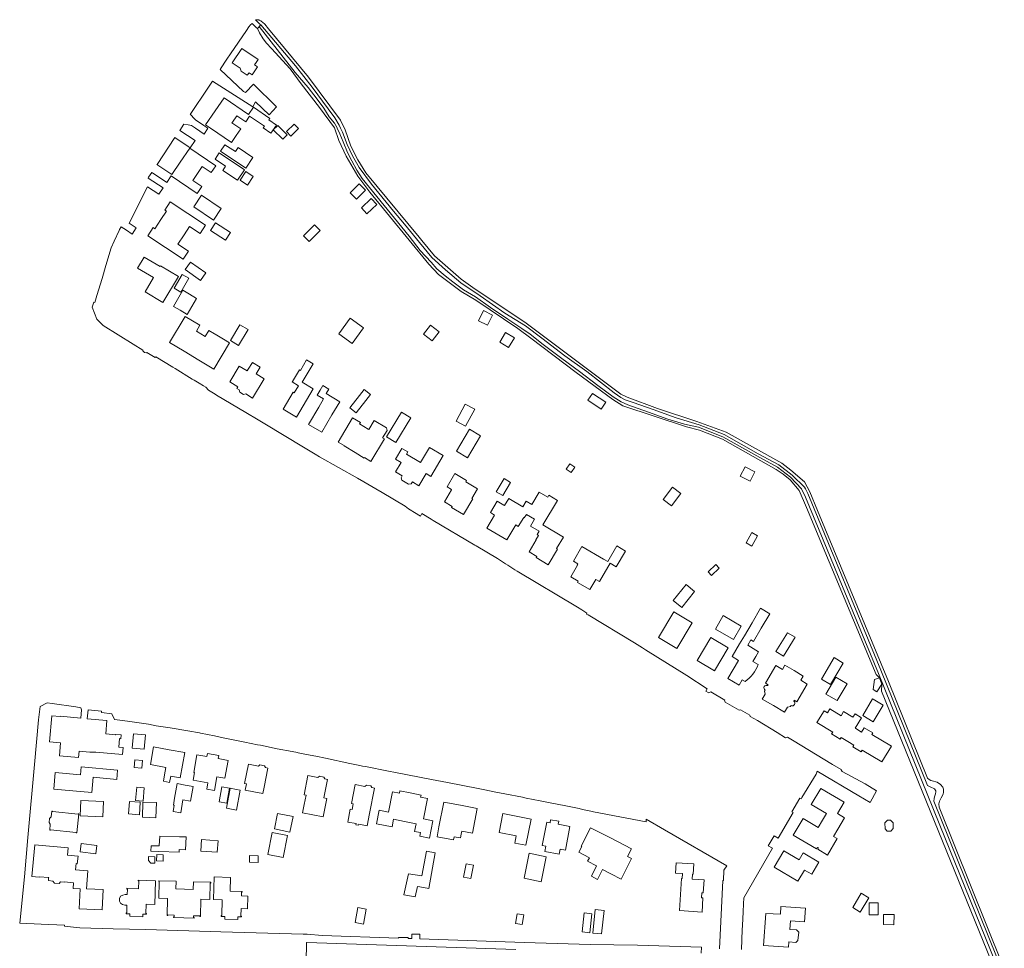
# Model space of a CAD drawing. Header units: metres. Extents: x 153919 to 160124, y 449312 to 452850.
# Tile 76 of 81: x 156121 to 156507, y 452178 to 452543. Entities that reach past the tile are written whole.
import ezdxf

# ---------------------------------------------------------------- set-up
doc = ezdxf.new("R2010")
doc.units = ezdxf.units.M
for name, color, linetype, lineweight in [('B-WE-OG-TERREIN_ERF-GV', 7, 'Continuous', 18), ('B-WE-OG-TOPOGRAFIE_WATER-GV', 130, 'Continuous', 18), ('B-WE-OG-TOPOGRAFIE_WATER_SLOOT-GV', 120, 'Continuous', 18)]:
    doc.layers.add(name, color=color, linetype=linetype, lineweight=lineweight)

msp = doc.modelspace()

# ---------------------------------------------------------------- linework, layer by layer
at = {"layer": 'B-WE-OG-TERREIN_ERF-GV', "flags": 128}
for points in [[(156502.244, 452173.16), (156459.267, 452278.986), (156459.344, 452281.726), (156457.389, 452278.739), (156455.916, 452279.6), (156456.521, 452283.524), (156458.369, 452284.186), (156457.068, 452285.523), (156429.749, 452351.049), (156426.954, 452357.822), (156423.305, 452361.897), (156420.613, 452364.222), (156417.881, 452366.016), (156396.756, 452377.925), (156387.825, 452381.473), (156382.661, 452382.786), (156357.646, 452390.975), (156353.731, 452393.422), (156339.376, 452404.147), (156321.595, 452417.605), (156316.497, 452421.317), (156299.94, 452432.491), (156294.231, 452435.876), (156285.381, 452442.523), (156281.507, 452446.601), (156258.424, 452474.945), (156253.612, 452481.144), (156249.126, 452489.055), (156246.271, 452495.213), (156244.517, 452500.148), (156238.604, 452508.06), (156231.467, 452517.399), (156227.087, 452523.255), (156219.779, 452531.22), (156217.809, 452533.332), (156216.525, 452535.016), (156215.069, 452537.386), (156214.24, 452539.089), (156213.911, 452539.41), (156213.151, 452540.151), (156212.355, 452540.926), (156212.208, 452541.069), (156211.572, 452540.585), (156210.873, 452539.742), (156209.963, 452538.322), (156203.741, 452529.215), (156202.323, 452527.031), (156199.805, 452523.264), (156199.654, 452523.033), (156208.843, 452514.366), (156209.548, 452513.955), (156212.719, 452517.297), (156221.801, 452508.357), (156218.847, 452505.292), (156213.477, 452510.295), (156212.41, 452508.377), (156196.682, 452518.484), (156195.351, 452516.473), (156195.095, 452516.111), (156187.908, 452505.311), (156188.08, 452505.184), (156188.347, 452505.012), (156189.196, 452504.103), (156189.926, 452503.32), (156193.284, 452501.043), (156194.836, 452500), (156193.307, 452497.687), (156189.964, 452500), (156188.358, 452501.111), (156187.124, 452501.31), (156185.391, 452501.547), (156183.771, 452499.124), (156183.764, 452499.114), (156189.776, 452495.122), (156187.895, 452492.311), (156187.135, 452492.822), (156181.9, 452496.312), (156174.88, 452485.763), (156174.856, 452485.726), (156174.849, 452485.716), (156180.736, 452481.761), (156183.999, 452486.617), (156187.708, 452492.136), (156197.918, 452485.276), (156196.105, 452482.578), (156192.609, 452484.927), (156190.803, 452482.24), (156188.948, 452479.48), (156192.446, 452477.13), (156190.622, 452474.415), (156180.41, 452481.276), (156178.675, 452478.689), (156173.114, 452482.425), (156172.83, 452482.616), (156172.202, 452481.662), (156171.57, 452480.711), (156171.414, 452480.435), (156177.225, 452476.531), (156175.552, 452474.04), (156171.184, 452476.974), (156163.96, 452462.672), (156166.685, 452460.842), (156165.068, 452458.435), (156162.875, 452459.908), (156160.766, 452461.325), (156160.171, 452460.186), (156159.992, 452459.823), (156157.994, 452455.607), (156156.852, 452453.074), (156154.773, 452446.073), (156153.278, 452441.039), (156151.294, 452434.355), (156150.479, 452431.612), (156150.113, 452431.751), (156149.943, 452431.27), (156149.392, 452429.715), (156151.242, 452424.976), (156152.492, 452423.656), (156153.72, 452422.53), (156165.477, 452415.159), (156169.259, 452412.868), (156169.259, 452412.776), (156169.258, 452412.646), (156169.918, 452411.944), (156170.686, 452411.772), (156170.913, 452411.876), (156174.197, 452409.946), (156174.349, 452410.189), (156181.033, 452406.154), (156181.936, 452405.608), (156188.639, 452401.531), (156189.465, 452401.05), (156191.427, 452399.874), (156193.055, 452398.893), (156194.082, 452398.275), (156195.047, 452397.169), (156197.692, 452395.553), (156198.204, 452395.241), (156209.73, 452388.332), (156214.5, 452385.473), (156227.425, 452377.727), (156229.741, 452376.339), (156236.949, 452372.001), (156238.667, 452371.02), (156253.502, 452362.572), (156256.046, 452361.121), (156260.681, 452358.367), (156263.265, 452356.987), (156272.251, 452351.655), (156273.585, 452350.517), (156276.636, 452348.702), (156277.635, 452348.108), (156278.289, 452347.719), (156278.805, 452348.698), (156282.442, 452346.527), (156283.3, 452346.015), (156299.592, 452336.303), (156300.107, 452335.996), (156308.442, 452331.028), (156311.656, 452328.995), (156312.596, 452328.401), (156315.328, 452326.673), (156316.2, 452326.122), (156339.915, 452311.899), (156341.653, 452310.856), (156343.606, 452309.584), (156343.378, 452309.185), (156344.061, 452308.971), (156362.279, 452297.935), (156365.391, 452295.996), (156366.613, 452295.235), (156382.849, 452285.119), (156390.802, 452279.844), (156390.297, 452278.989), (156391.163, 452278.49), (156391.435, 452278.333), (156392.258, 452278.742), (156392.264, 452278.745), (156397.681, 452275.503), (156397.632, 452275.422), (156397.826, 452274.667), (156403.336, 452271.54), (156403.909, 452271.717), (156407.589, 452269.53), (156407.678, 452269.076), (156410.593, 452267.422), (156418.245, 452262.723), (156421.542, 452260.698), (156422.318, 452260.884), (156424.886, 452259.333), (156436.3, 452252.438), (156439.996, 452250.219), (156443.36, 452248.184), (156443.368, 452248.064), (156443.729, 452247.514), (156452.739, 452242.612), (156457.31, 452239.891), (156454.71, 452235.258), (156450.254, 452237.9), (156434.011, 452247.586), (156433.556, 452246.355), (156427.957, 452237.23), (156427.628, 452236.664), (156427.114, 452236.968), (156423.965, 452231.637), (156424.52, 452231.309), (156418.699, 452221.284), (156417.108, 452222.223), (156414.785, 452218.333), (156416.42, 452217.357), (156405.131, 452197.912), (156405.021, 452195.449), (156404.883, 452192.358), (156404.642, 452186.964), (156404.566, 452185.266), (156404.221, 452177.542)], [(156405.383, 452300.721), (156408.412, 452305.873), (156411.737, 452311.528), (156415.342, 452309.409), (156412.021, 452303.752), (156408.93, 452298.493), (156407.921, 452299.086), (156406.684, 452296.981), (156410.97, 452294.461), (156409.929, 452292.657), (156408.726, 452290.573), (156410.789, 452289.398)], [(156405.64, 452282.78), (156404.576, 452283.493), (156403.297, 452281.332), (156398.908, 452283.91), (156403.117, 452291.087), (156400.594, 452292.567), (156403.51, 452297.535), (156405.383, 452300.721)], [(156414.515, 452281.157), (156414.712, 452281.506), (156413.695, 452282.092), (156417.779, 452289.005), (156420.344, 452287.49), (156421.332, 452289.163), (156424.913, 452287.048), (156428.504, 452284.928), (156427.516, 452283.256), (156430.081, 452281.741), (156425.997, 452274.827), (156424.994, 452275.42), (156424.793, 452275.065)], [(156423.777, 452273.361), (156423.55, 452272.97), (156422.365, 452272.68), (156421.2, 452270.724), (156416.793, 452273.318), (156412.394, 452275.908), (156413.568, 452277.869)], [(156413.568, 452277.869), (156413.266, 452279.052), (156413.499, 452279.435)], [(156395.678, 452177.827), (156396.874, 452204.662), (156397.167, 452204.651), (156397.325, 452208.656), (156398.537, 452210.387), (156374.069, 452224.57), (156366.89, 452228.731), (156366.872, 452228.51), (156366.81, 452227.755), (156346.23, 452231.633), (156345.83, 452231.722), (156341.886, 452232.595), (156340.506, 452232.901), (156336.654, 452233.666), (156335.285, 452233.938), (156328.549, 452235.276), (156325.248, 452235.932), (156319.788, 452237.016), (156318.261, 452237.319), (156311.428, 452238.677), (156307.798, 452239.398), (156303.489, 452240.254), (156300.876, 452240.769), (156288.902, 452243.127), (156282.616, 452244.352), (156268.405, 452247.101), (156265.748, 452247.614), (156256.723, 452249.36), (156255.444, 452249.607), (156253.747, 452249.971), (156250.574, 452250.652), (156240.975, 452252.712), (156237.18, 452253.449), (156233.59, 452254.146), (156230.275, 452254.789), (156229.964, 452254.849), (156227.915, 452255.247), (156221.976, 452256.4), (156215.456, 452257.73), (156214.28, 452257.97), (156209.304, 452258.985), (156201.533, 452260.57), (156198.531, 452261.182), (156197.48, 452261.396), (156191.971, 452262.52), (156191.512, 452262.578), (156186.918, 452263.468), (156180.078, 452264.561), (156174.499, 452265.374), (156171.483, 452265.979), (156163.266, 452267.227), (156158.21, 452267.869), (156157.141, 452270.05), (156153.056, 452270.556), (156153.092, 452271.079), (156147.779, 452271.709), (156147.424, 452268.189), (156155.213, 452267.494), (156154.74, 452262.196), (156158.626, 452261.848), (156158.639, 452261.997), (156160.732, 452261.809), (156160.598, 452260.308), (156160.172, 452260.346), (156159.873, 452256.99), (156161.54, 452256.841), (156161.294, 452254.085), (156150.89, 452255.014), (156148.501, 452255.06), (156144.257, 452255.439), (156144.038, 452252.991), (156136.528, 452253.661), (156136.983, 452258.751), (156132.646, 452259.138), (156133.556, 452269.337), (156136.841, 452269.044), (156136.849, 452269.133), (156144.954, 452268.41), (156145.281, 452271.624), (156144.939, 452272.385), (156142.954, 452272.791), (156133.745, 452274.122), (156131.723, 452274.414), (156129.046, 452272.99), (156128.337, 452267.685), (156126.763, 452250.26), (156124.11, 452221.564), (156122.809, 452206.131), (156120.961, 452187.974), (156129.337, 452187.545), (156138.596, 452187.145), (156138.583, 452186.734), (156143.207, 452186.237), (156143.229, 452186.235), (156144.546, 452186.093), (156157.676, 452185.722), (156170.488, 452185.37), (156199.927, 452184.572), (156232.226, 452183.652), (156233.848, 452183.537), (156239.718, 452183.122), (156269.599, 452182.059), (156269.604, 452182.323), (156273.418, 452182.246), (156273.412, 452181.923), (156274.822, 452181.873), (156274.822, 452183.645), (156278.022, 452183.645), (156278.022, 452181.759), (156318.902, 452180.304), (156344.928, 452179.582), (156363.421, 452179.301), (156388.541, 452178.505), (156388.467, 452176.15)], [(156315.75, 452177.529), (156233.626, 452180.362), (156233.567, 452180.364), (156233.53, 452178.978), (156233.123, 452163.84)]]:
    msp.add_lwpolyline(points, dxfattribs=at)
for points in [[(156207.497, 452523.545), (156204.326, 452525.673), (156208.092, 452531.286), (156214.544, 452526.956), (156213.785, 452525.826), (156213.139, 452524.862), (156214.24, 452524.123), (156212.14, 452520.993), (156210.981, 452521.771), (156210.304, 452520.763), (156207.951, 452522.342)], [(156207.734, 452499.704), (156205.925, 452497.072), (156204.078, 452494.385), (156195.908, 452500), (156193.948, 452501.347), (156197.662, 452506.751), (156201.218, 452511.924), (156210.733, 452505.383), (156212.705, 452508.252), (156219.119, 452503.844), (156218.74, 452503.292), (156221.719, 452501.244), (156219.556, 452498.099), (156216.577, 452500.147), (156216.987, 452500.743), (156211.218, 452504.708), (156209.707, 452502.51), (156206.223, 452504.905), (156204.439, 452502.309), (156204.28, 452502.078)], [(156220.504, 452499.374), (156222.25, 452501.096), (156225.958, 452497.349), (156224.211, 452495.627)], [(156227.408, 452496.875), (156225.675, 452498.632), (156228.713, 452501.629), (156230.445, 452499.873)], [(156201.492, 452493.513), (156205.627, 452490.867), (156206.722, 452492.374), (156212.46, 452488.508), (156209.708, 452484.256), (156199.768, 452490.956)], [(156206.467, 452479.532), (156200.657, 452483.436), (156201.772, 452485.095), (156197.623, 452487.883), (156199.296, 452490.373), (156209.255, 452483.681)], [(156207.455, 452479.617), (156209.686, 452482.937), (156212.591, 452480.985), (156210.36, 452477.665)], [(156254.183, 452478.161), (156256.719, 452475.616), (156253.21, 452472.118), (156250.673, 452474.664)], [(156185.1, 452448.566), (156171.242, 452457.689), (156173.385, 452460.945), (156173.994, 452460.544), (156176.402, 452464.202), (156178.555, 452467.473), (156177.957, 452467.867), (156180.049, 452471.044), (156193.918, 452461.914), (156191.805, 452458.703), (156187.667, 452461.427), (156185.487, 452458.116), (156183.078, 452454.456), (156187.194, 452451.747)], [(156192.338, 452473.767), (156200.098, 452468.499), (156197.035, 452463.937), (156189.343, 452469.089)], [(156258.934, 452472.402), (156261.149, 452470.087), (156257.272, 452466.377), (156255.056, 452468.692)], [(156201.752, 452455.987), (156195.826, 452459.832), (156197.77, 452462.829), (156203.697, 452458.985)], [(156234.567, 452455.505), (156232.319, 452457.725), (156236.616, 452462.076), (156238.863, 452459.857)], [(156176.064, 452445.644), (156176.213, 452445.896), (156183.243, 452441.726), (156177.204, 452431.545), (156170.171, 452435.717), (156173.495, 452441.319), (156167.261, 452445.017), (156169.828, 452449.344)], [(156194.045, 452443.148), (156191.963, 452440.185), (156185.871, 452444.467), (156187.954, 452447.43)], [(156184.779, 452442.597), (156187.335, 452441.09), (156184.15, 452435.686), (156181.594, 452437.193)], [(156187.659, 452434.831), (156190.415, 452433.202), (156186.671, 452426.871), (156183.89, 452428.515), (156181.308, 452430.042), (156185.052, 452436.373)], [(156306.518, 452426.616), (156304.57, 452422.649), (156301.013, 452424.396), (156302.962, 452428.363)], [(156197.151, 452405.433), (156191.249, 452408.986), (156185.544, 452412.42), (156179.799, 452415.879), (156185.958, 452426.111), (156191.71, 452422.648), (156190.294, 452420.296), (156190.303, 452420.291), (156193.741, 452418.22), (156195.17, 452420.594), (156197.374, 452419.268), (156197.641, 452419.107), (156200.888, 452417.151), (156203.323, 452415.685)], [(156255.927, 452421.564), (156251.468, 452415.451), (156246.191, 452419.299), (156250.65, 452425.412)], [(156210.584, 452420.965), (156206.85, 452414.733), (156203.682, 452416.631), (156207.415, 452422.863)], [(156285.534, 452420.029), (156282.849, 452416.543), (156279.489, 452419.13), (156282.174, 452422.616)], [(156309.35, 452415.968), (156311.681, 452419.815), (156315.199, 452417.684), (156312.869, 452413.837)], [(156229.595, 452386.587), (156224.389, 452389.688), (156228.347, 452396.332), (156228.734, 452396.102), (156230.392, 452398.885), (156227.857, 452400.395), (156227.97, 452400.584), (156228.065, 452400.528), (156230.787, 452405.098), (156231.131, 452404.893), (156233.577, 452409), (156236.163, 452407.459), (156231.864, 452400.243), (156236.194, 452397.664)], [(156208.868, 452395.495), (156207.382, 452396.397), (156207.165, 452397.236), (156206.157, 452397.859), (156206.546, 452398.497), (156203.407, 452400.445), (156207.148, 452406.612), (156210.254, 452404.713), (156210.684, 452405.417), (156212.283, 452408.033), (156215.408, 452406.123), (156213.809, 452403.507), (156216.933, 452401.597), (156212.33, 452394.062), (156209.69, 452395.693)], [(156238.308, 452390.484), (156240.222, 452393.713), (156237.684, 452395.217), (156238.86, 452397.201), (156239.885, 452398.93), (156242.26, 452397.522), (156241.234, 452395.793), (156246.593, 452392.613), (156243.512, 452387.415), (156239.505, 452380.654), (156234.308, 452383.734)], [(156258.649, 452395.481), (156256.808, 452393.112), (156253.051, 452388.276), (156250.559, 452390.212), (156254.316, 452395.048), (156256.157, 452397.417)], [(156350.966, 452392.378), (156349.22, 452389.725), (156343.973, 452393.177), (156345.719, 452395.831)], [(156292.243, 452384.996), (156295.813, 452391.694), (156299.548, 452389.704), (156295.979, 452383.005)], [(156252.603, 452372.645), (156248.26, 452375.251), (156248.329, 452375.367), (156245.971, 452376.782), (156251.647, 452386.242), (156254.67, 452384.428), (156254.34, 452383.879), (156257.683, 452381.873), (156257.94, 452381.719), (156260.029, 452385.262), (156264.922, 452382.377), (156265.126, 452381.358), (156263.406, 452378.44), (156264.126, 452378.008), (156258.813, 452369.153), (156256.257, 452370.686), (156256.154, 452370.514)], [(156274.482, 452386.326), (156268.639, 452376.603), (156264.975, 452378.804), (156270.819, 452388.528)], [(156292.399, 452373.197), (156297.534, 452381.778), (156301.82, 452379.213), (156296.685, 452370.632)], [(156272.778, 452371.969), (156278.293, 452368.697), (156281.814, 452374.631), (156287.137, 452371.472), (156282.294, 452363.311), (156280.488, 452364.382), (156277.676, 452359.644), (156275.076, 452361.186), (156274.621, 452360.426), (156273.619, 452360.211), (156270.919, 452361.828), (156270.626, 452362.796), (156271.081, 452363.556), (156268.504, 452365.086), (156270.664, 452368.727), (156268.484, 452370.02), (156271.004, 452374.266), (156273.324, 452372.889)], [(156338.881, 452366.915), (156337.399, 452364.781), (156335.445, 452366.138), (156336.928, 452368.272)], [(156407.635, 452361.392), (156403.803, 452363.37), (156405.708, 452367.061), (156409.54, 452365.083)], [(156298.425, 452354.682), (156298.82, 452354.445), (156295.169, 452348.299), (156290.476, 452351.087), (156290.728, 452351.511), (156287.651, 452353.338), (156290.433, 452358.02), (156290.317, 452358.089), (156290.389, 452358.209), (156288.68, 452359.235), (156291.774, 452364.388), (156296.308, 452361.666), (156296.004, 452361.159), (156300.642, 452358.375)], [(156313.64, 452360.942), (156310.543, 452355.744), (156307.966, 452357.279), (156311.062, 452362.477)], [(156373.565, 452354.212), (156377.24, 452359.007), (156380.405, 452356.581), (156376.729, 452351.786)], [(156323.691, 452338.345), (156323.549, 452338.43), (156324.557, 452340.123), (156324.015, 452340.445), (156324.804, 452341.769), (156321.434, 452343.777), (156323.048, 452346.482), (156319.827, 452348.401), (156319.008, 452347.026), (156318.768, 452347.169), (156316.67, 452343.647), (156315.683, 452344.234), (156312.177, 452338.348), (156304.332, 452343.022), (156307.359, 452348.103), (156305.74, 452349.068), (156308.398, 452353.53), (156311.039, 452351.957), (156311.259, 452351.826), (156312.937, 452354.644), (156318.436, 452351.369), (156319.741, 452353.56), (156321.983, 452352.224), (156324.895, 452357.113), (156328.211, 452355.138), (156328.66, 452355.891), (156332.024, 452353.887), (156326.294, 452344.27), (156334.374, 452339.456), (156331.683, 452334.939), (156331.982, 452334.761), (156328.345, 452328.647), (156323.694, 452331.414), (156323.964, 452331.867), (156320.916, 452333.681)], [(156410.541, 452340.006), (156408.254, 452335.974), (156406.08, 452337.207), (156408.366, 452341.239)], [(156339.898, 452328.487), (156339.76, 452328.567), (156340.031, 452329.03), (156338.287, 452330.052), (156341.622, 452335.743), (156350.042, 452330.809), (156351.751, 452329.828), (156355.303, 452336.013), (156358.769, 452333.989), (156355.127, 452327.752), (156352.679, 452329.181), (156348.502, 452321.98), (156347.05, 452322.822), (156344.737, 452318.876), (156339.943, 452321.685), (156340.213, 452322.147), (156337.213, 452323.905)], [(156392.517, 452324.435), (156391.164, 452325.884), (156394.165, 452328.684), (156395.518, 452327.235)], [(156380.78, 452311.876), (156377.486, 452314.554), (156382.582, 452320.822), (156385.876, 452318.145)], [(156371.729, 452300.018), (156377.717, 452310.092), (156384.886, 452305.831), (156378.899, 452295.757)], [(156394.032, 452303.38), (156397.117, 452308.631), (156404.16, 452304.493), (156401.076, 452299.242)], [(156386.836, 452291.022), (156392.197, 452300.098), (156399.085, 452296.029), (156393.724, 452286.953)], [(156422.346, 452301.949), (156425.268, 452300.155), (156420.706, 452292.727), (156417.784, 452294.522)], [(156435.623, 452283.74), (156440.587, 452292.149), (156444.189, 452290.023), (156439.225, 452281.614)], [(156445.729, 452281.908), (156441.817, 452275.26), (156437.406, 452277.856), (156441.318, 452284.503)], [(156455.991, 452266.932), (156451.818, 452269.402), (156455.704, 452275.965), (156455.937, 452275.827), (156457.276, 452275.034), (156459.876, 452273.494)], [(156448.932, 452264.42), (156449.134, 452264.298), (156451.418, 452262.916), (156452.44, 452264.607), (156455.752, 452262.604), (156455.405, 452262.03), (156463.076, 452257.39), (156459.322, 452251.183), (156451.634, 452255.834), (156451.219, 452255.147), (156447.932, 452257.136), (156448.341, 452257.812), (156446.006, 452259.224), (156443.363, 452260.823), (156442.964, 452260.163), (156439.641, 452262.173), (156440.065, 452262.873), (156433.866, 452266.623), (156436.681, 452271.276), (156437.957, 452270.504), (156438.878, 452272.027), (156443.33, 452269.335), (156444.311, 452270.956), (156448.008, 452268.72), (156448.819, 452270.06), (156451.4, 452268.498)], [(156170.304, 452261.834), (156169.816, 452256.246), (156165.092, 452256.658), (156165.58, 452262.246)], [(156183.935, 452244.995), (156180.244, 452245.659), (156179.8, 452243.188), (156177.379, 452243.624), (156177.823, 452246.094), (156178.357, 452249.079), (156172.247, 452250.178), (156173.491, 452257.097), (156179.595, 452256), (156185.715, 452254.9)], [(156196.841, 452254.117), (156199.109, 452253.704), (156198.895, 452252.532), (156202.78, 452251.824), (156201.502, 452244.811), (156198.354, 452245.384), (156197.368, 452239.973), (156194.363, 452240.521), (156194.819, 452243.022), (156189.059, 452244.072), (156189.597, 452247.023), (156189.269, 452247.083), (156190.54, 452254.055), (156194.413, 452253.349), (156194.627, 452254.521)], [(156165.874, 452248.991), (156166.129, 452251.98), (156169.118, 452251.725), (156168.863, 452248.736)], [(156216.378, 452238.765), (156212.806, 452239.493), (156209.472, 452240.172), (156209.967, 452242.606), (156209.246, 452242.753), (156210.781, 452250.298), (156214.652, 452249.51), (156215.239, 452250.024), (156217.032, 452249.659), (156217.372, 452248.957), (156218.409, 452248.746), (156216.886, 452241.26)], [(156144.85, 452246.131), (156145.121, 452249.236), (156159.37, 452247.996), (156159.054, 452244.37), (156149.738, 452245.182), (156149.222, 452239.253), (156134.324, 452240.55), (156134.886, 452246.998)], [(156240.11, 452229.676), (156231.994, 452231.265), (156232.62, 452234.46), (156233.354, 452238.206), (156232.646, 452238.345), (156234.113, 452245.84), (156237.997, 452245.08), (156238.599, 452245.629), (156240.392, 452245.278), (156240.742, 452244.542), (156241.78, 452244.339), (156240.356, 452237.063), (156241.512, 452236.836)], [(156181.648, 452234.217), (156181.27, 452234.284), (156181.751, 452236.956), (156182.784, 452242.698), (156185.931, 452242.132), (156188.987, 452241.582), (156187.954, 452235.84), (156184.964, 452236.378), (156184.187, 452231.218), (156181.205, 452231.755)], [(156253.917, 452226.326), (156252.946, 452226.514), (156253.035, 452226.976), (156249.708, 452227.622), (156250.69, 452232.678), (156251.421, 452232.536), (156251.846, 452234.722), (156251.151, 452234.857), (156252.612, 452242.374), (156256.456, 452241.627), (156257.028, 452242.13), (156258.811, 452241.769), (156259.135, 452241.107), (156260.203, 452240.899), (156258.262, 452230.911), (156257.335, 452226.14), (156254.007, 452226.787)], [(156166.413, 452236.113), (156166.883, 452241.301), (156169.858, 452241.031), (156169.388, 452235.844)], [(156200.357, 452241.459), (156203.332, 452240.926), (156202.274, 452235.02), (156199.299, 452235.553)], [(156207.524, 452240.16), (156206.107, 452232.286), (156202.171, 452232.994), (156203.587, 452240.868), (156206.109, 452240.414)], [(156267.301, 452239.501), (156269.99, 452238.97), (156270.166, 452239.863), (156274.212, 452239.066), (156278.508, 452238.219), (156278.332, 452237.326), (156281.031, 452236.794), (156279.462, 452228.835), (156283.142, 452228.109), (156281.805, 452221.328), (156278.007, 452222.076), (156278.278, 452223.45), (156275.922, 452223.915), (156276.522, 452226.957), (156272.029, 452227.843), (156267.719, 452228.693), (156267.123, 452225.67), (156260.98, 452226.881), (156262.044, 452232.279), (156265.734, 452231.551)], [(156431.621, 452234.498), (156435.393, 452240.836), (156444.55, 452235.385), (156441.914, 452230.957), (156444.746, 452229.271), (156442.075, 452224.784), (156440.375, 452221.928), (156441.783, 452221.09), (156437.963, 452214.671), (156434.159, 452216.935), (156434.464, 452217.446), (156434.108, 452217.658), (156433.748, 452217.052), (156424.567, 452222.517), (156428.444, 452229.03), (156434.356, 452225.51), (156436.051, 452228.358), (156437.591, 452230.944)], [(156153.553, 452229.637), (156144.72, 452230.056), (156145.004, 452236.047), (156153.837, 452235.628)], [(156167.925, 452230.495), (156163.681, 452230.772), (156164.002, 452235.689), (156168.246, 452235.411)], [(156169.341, 452235.446), (156174.61, 452235.236), (156174.372, 452229.261), (156169.103, 452229.471)], [(156294.267, 452222.88), (156294.007, 452221.396), (156291.456, 452221.867), (156291.21, 452220.593), (156284.772, 452221.836), (156285.529, 452225.756), (156287.399, 452235.435), (156293.917, 452234.176), (156300.482, 452232.908), (156298.621, 452223.273), (156294.497, 452224.07)], [(156133.075, 452224.544), (156133.06, 452224.394), (156132.742, 452224.427), (156132.987, 452226.773), (156132.467, 452227.424), (156132.638, 452229.062), (156133.28, 452229.592), (156133.525, 452231.938), (156133.843, 452231.905), (156133.827, 452231.755), (156143.916, 452230.703), (156143.931, 452230.853), (156144.219, 452230.823), (156143.436, 452223.312), (156143.148, 452223.342), (156143.164, 452223.492)], [(156222.181, 452230.969), (156228.258, 452229.725), (156227.015, 452223.653), (156220.938, 452224.897)], [(156319.65, 452218.505), (156315.315, 452219.361), (156315.873, 452222.187), (156309.143, 452223.515), (156310.61, 452230.944), (156321.675, 452228.76)], [(156332.332, 452226.716), (156336.94, 452225.823), (156335.153, 452216.601), (156333.073, 452217.009), (156332.648, 452214.944), (156327.022, 452216.102), (156327.437, 452218.115), (156325.995, 452218.398), (156327.799, 452227.594), (156329.107, 452227.341), (156329.338, 452228.533), (156332.563, 452227.908)], [(156461.427, 452224.04), (156460.586, 452224.986), (156460.58, 452227.296), (156461.515, 452228.301), (156462.779, 452228.283), (156463.785, 452227.308), (156463.743, 452225.051), (156462.82, 452224.034)], [(156224.373, 452213.725), (156218.395, 452214.882), (156220.055, 452223.458), (156226.033, 452222.301)], [(156349.73, 452208.949), (156347.76, 452205.089), (156345.335, 452206.327), (156347.411, 452210.393), (156343.868, 452212.201), (156344.591, 452213.618), (156340.384, 452215.766), (156341.531, 452218.013), (156341.288, 452218.137), (156344.982, 452225.373), (156352.803, 452221.38), (156361.113, 452217.137), (156359.545, 452214.066), (156361.15, 452213.247), (156357.048, 452205.213), (156353.039, 452207.26)], [(156151.294, 452218.356), (156150.86, 452215.126), (156144.651, 452215.96), (156145.085, 452219.189)], [(156183.744, 452221.827), (156186.243, 452221.753), (156186.096, 452216.756), (156183.597, 452216.829), (156183.565, 452215.769), (156175.624, 452216.047), (156172.462, 452216.158), (156172.538, 452218.329), (156175.736, 452218.217), (156175.933, 452222.058)], [(156192.025, 452216.21), (156192.334, 452220.699), (156198.818, 452220.254), (156198.51, 452215.764)], [(156144.651, 452201.335), (156141.891, 452201.565), (156142.075, 452203.771), (156138.575, 452204.093), (156138.569, 452204.037), (156136.977, 452204.183), (156136.427, 452203.468), (156134.581, 452203.602), (156133.991, 452204.457), (156132.228, 452204.619), (156132.332, 452205.75), (156132.336, 452205.794), (156128.602, 452206.137), (156128.583, 452205.938), (156125.755, 452206.198), (156126.906, 452218.711), (156129.779, 452218.455), (156140.018, 452217.542), (156139.742, 452214.598), (156143.858, 452214.211), (156143.584, 452211.225), (156143.084, 452211.271), (156142.856, 452208.795), (156147.701, 452208.429), (156147.17, 452201.386), (156153.769, 452201.095), (156153.297, 452193.088), (156144.29, 452193.508)], [(156281.497, 452201.505), (156278.055, 452202.135), (156277.086, 452202.339), (156276.222, 452198.238), (156271.768, 452199.013), (156273.516, 452207.247), (156278.844, 452206.45), (156280.62, 452216.163), (156284.063, 452215.534)], [(156325.634, 452204.197), (156318.968, 452205.542), (156320.946, 452215.344), (156327.612, 452213.999)], [(156417.125, 452209.859), (156420.909, 452216.298), (156426.833, 452212.817), (156428.436, 452215.545), (156434.65, 452211.893), (156431.829, 452207.093), (156428.968, 452208.774), (156426.402, 452204.407)], [(156171.475, 452212.547), (156171.518, 452214.046), (156174.017, 452213.973), (156173.945, 452211.475), (156172.445, 452211.518)], [(156177.217, 452212.258), (156174.718, 452212.331), (156174.791, 452214.829), (156177.29, 452214.757)], [(156211.183, 452214.439), (156214.609, 452214.336), (156214.531, 452211.741), (156211.105, 452211.843)], [(156295.145, 452205.992), (156296.191, 452211.246), (156299.073, 452210.673), (156298.028, 452205.418)], [(156378.619, 452211.593), (156385.596, 452211.171), (156385.354, 452207.178), (156385.085, 452207.195), (156384.964, 452205.198), (156389.546, 452204.922), (156389.235, 452199.771), (156388.646, 452199.807), (156388.527, 452197.831), (156389.116, 452197.795), (156388.783, 452192.29), (156379.98, 452192.822), (156380.743, 452205.453), (156380.963, 452205.44), (156381.102, 452207.435), (156378.377, 452207.6)], [(156162.295, 452199.147), (156163.165, 452199.123), (156163.225, 452201.273), (156162.975, 452201.28), (156162.984, 452201.59), (156167.654, 452201.452), (156167.743, 452204.472), (156167.493, 452204.479), (156167.502, 452204.789), (156174.303, 452204.592), (156174.033, 452195.3), (156170.608, 452195.388), (156170.502, 452191.705), (156170.754, 452191.7), (156170.748, 452191.383), (156169.269, 452191.421), (156169.243, 452190.458), (156164.161, 452190.6), (156164.187, 452191.56), (156162.707, 452191.599), (156162.715, 452191.919), (156162.965, 452191.913), (156163.05, 452194.953), (156162.189, 452194.977), (156161.307, 452195.271), (156160.47, 452195.775), (156160.113, 452196.596), (156160.142, 452197.636), (156160.544, 452198.445), (156161.408, 452198.902)], [(156175.518, 452204.571), (156182.318, 452204.376), (156182.231, 452201.356), (156185.66, 452201.257), (156189.101, 452201.158), (156189.188, 452204.179), (156195.988, 452203.983), (156195.98, 452203.673), (156195.73, 452203.68), (156195.547, 452197.18), (156192.11, 452197.277), (156191.924, 452190.531), (156191.608, 452190.535), (156191.612, 452190.787), (156189.199, 452190.798), (156189.195, 452190.197), (156189.443, 452190.194), (156189.436, 452189.883), (156185.36, 452189.999), (156181.292, 452190.115), (156181.291, 452190.432), (156181.545, 452190.438), (156181.554, 452191.06), (156179.151, 452191.133), (156179.144, 452190.885), (156178.827, 452190.894), (156179.006, 452197.636), (156175.57, 452197.744), (156175.758, 452204.244), (156175.508, 452204.251)], [(156200.251, 452190.877), (156200.407, 452197.057), (156197.074, 452197.142), (156197.318, 452206.074), (156203.704, 452205.899), (156203.555, 452200.451), (156203.622, 452200.449), (156208.293, 452200.328), (156208.285, 452200.018), (156208.035, 452200.025), (156207.995, 452198.602), (156210.453, 452198.535), (156210.316, 452193.536), (156207.857, 452193.604), (156207.776, 452190.664), (156208.026, 452190.658), (156208.019, 452190.338), (156206.541, 452190.367), (156206.519, 452189.404), (156201.443, 452189.543), (156201.461, 452190.515), (156199.993, 452190.567), (156200.001, 452190.883)], [(156450.854, 452192.293), (156447.903, 452194.046), (156451.224, 452199.634), (156454.174, 452197.881)], [(156454.395, 452195.877), (156457.913, 452195.898), (156457.94, 452191.239), (156454.422, 452191.219)], [(156253.649, 452194.043), (156256.913, 452193.45), (156255.842, 452187.549), (156252.577, 452188.141)], [(156341.697, 452184.459), (156342.499, 452191.916), (156345.482, 452191.595), (156344.68, 452184.138)], [(156345.904, 452184.03), (156346.863, 452193.246), (156350.323, 452192.886), (156349.364, 452183.67)], [(156425.888, 452185.248), (156426.711, 452184.399), (156426.428, 452181.085), (156425.622, 452180.37), (156422.892, 452180.552), (156422.751, 452178.44), (156412.911, 452179.096), (156413.755, 452191.768), (156419.55, 452191.382), (156419.756, 452194.469), (156429.32, 452193.832), (156428.959, 452188.406), (156423.439, 452188.774), (156423.216, 452185.426)], [(156318.876, 452191.142), (156318.21, 452187.327), (156315.536, 452187.794), (156316.202, 452191.609)], [(156459.998, 452187.348), (156460.031, 452191.345), (156464.127, 452191.311), (156464.094, 452187.314)]]:
    msp.add_lwpolyline(points, close=True, dxfattribs=at)
at = {"layer": 'B-WE-OG-TERREIN_ERF-GV'}
for points in [[(156410.789, 452289.398, -0.1430364), (156405.64, 452282.78)], [(156413.499, 452279.435, -0.9269161), (156414.515, 452281.157)], [(156424.793, 452275.065, -0.9317092), (156423.777, 452273.361)]]:
    msp.add_lwpolyline(points, format="xyb", dxfattribs=at)
at = {"layer": 'B-WE-OG-TOPOGRAFIE_WATER-GV', "flags": 128}
msp.add_lwpolyline([(156507.41, 452167.378), (156479.737, 452235.772), (156479.841, 452236.887), (156479.947, 452237.463), (156480.349, 452238.734), (156480.491, 452239.454), (156480.488, 452239.906), (156480.309, 452240.315), (156480.041, 452240.616), (156479.733, 452240.779), (156478.616, 452241.242), (156477.785, 452241.637), (156477.228, 452241.974), (156458.919, 452287.225), (156430.293, 452356.615), (156429.391, 452358.373), (156428.979, 452359.077), (156424.127, 452363.793), (156418.905, 452367.783), (156410.762, 452372.219), (156397.422, 452379.741), (156387.681, 452383.515), (156378.682, 452386.333), (156369.561, 452389.522), (156361.736, 452392.336), (156358.656, 452393.368), (156356.87, 452394.278), (156354.324, 452396.152), (156343.523, 452404.463), (156334.895, 452410.651), (156325.888, 452417.607), (156319.467, 452422.402), (156311.429, 452427.405), (156301.656, 452434.139), (156294.157, 452439.327), (156288.045, 452444.369), (156282.69, 452449.276), (156277.863, 452455.181), (156272.026, 452462.279), (156267.728, 452467.4), (156258.983, 452478.034), (156254.235, 452484.501), (156251.597, 452489.134), (156249.492, 452493.533), (156247.719, 452498.378), (156246.911, 452500), (156246.298, 452501.232), (156244.714, 452504.05), (156242.006, 452507.63), (156235.743, 452516.095), (156229.265, 452524.468), (156215.6, 452540.534), (156214.958, 452539.852), (156229.106, 452521.831), (156234.224, 452515.99), (156237.69, 452511.402), (156240.348, 452507.808), (156242.465, 452504.455), (156244.46, 452501.992), (156245.545, 452500.155), (156245.616, 452500), (156246.628, 452497.782), (156247.895, 452494.605), (156249.642, 452490.472), (156251.386, 452487.136), (156253.245, 452483.492), (156255.341, 452480.246), (156273.81, 452457.666), (156278.203, 452452.018), (156282.45, 452447.342), (156284.687, 452444.779), (156288.009, 452441.981), (156290.9, 452439.683), (156295.171, 452436.487), (156299.907, 452433.777), (156305.736, 452429.61), (156312.5, 452424.987), (156317.993, 452421.413), (156321.255, 452419.113), (156326.455, 452415.083), (156333.792, 452409.577), (156340.73, 452404.481), (156347.846, 452399.031), (156353.923, 452394.531), (156357.053, 452392.538), (156359.65, 452391.389), (156367.815, 452388.472), (156375.376, 452385.827), (156381.886, 452383.772), (156387.32, 452382.583), (156396.991, 452378.836), (156410.271, 452371.348), (156418.361, 452366.941), (156423.474, 452363.034), (156427.816, 452358.375), (156429.38, 452355.154), (156458.004, 452285.931), (156482.123, 452226.364), (156505.873, 452167.597)], dxfattribs=at)
at = {"layer": 'B-WE-OG-TOPOGRAFIE_WATER_SLOOT-GV'}
for points in [[(156214.002, 452542.583, 0.0107476), (156213.542, 452542.534)], [(156214.319, 452542.585, 0.0378339), (156214.002, 452542.583)], [(156214.767, 452542.505, 0.055041), (156214.319, 452542.585)], [(156215.014, 452542.416, 0.028957), (156214.767, 452542.505)]]:
    msp.add_lwpolyline(points, format="xyb", dxfattribs=at)
at = {"layer": 'B-WE-OG-TOPOGRAFIE_WATER_SLOOT-GV', "flags": 128}
for points in [[(156213.542, 452542.534), (156215.248, 452540.876), (156215.6, 452540.534), (156229.265, 452524.468), (156235.743, 452516.095), (156242.006, 452507.63), (156244.714, 452504.05), (156246.298, 452501.232), (156246.911, 452500), (156247.719, 452498.378), (156249.492, 452493.533), (156251.597, 452489.134), (156254.235, 452484.501), (156258.983, 452478.034), (156267.728, 452467.4), (156272.026, 452462.279), (156277.863, 452455.181), (156282.69, 452449.276), (156288.045, 452444.369), (156294.157, 452439.327), (156301.656, 452434.139), (156311.429, 452427.405), (156319.467, 452422.402), (156325.888, 452417.607), (156334.895, 452410.651), (156343.523, 452404.463), (156354.324, 452396.152), (156356.87, 452394.278), (156358.656, 452393.368), (156361.736, 452392.336), (156369.561, 452389.522), (156378.682, 452386.333), (156387.681, 452383.515), (156397.422, 452379.741), (156410.762, 452372.219), (156418.905, 452367.783), (156424.127, 452363.793), (156428.979, 452359.077), (156429.391, 452358.373), (156430.293, 452356.615), (156458.919, 452287.225), (156477.228, 452241.974), (156477.785, 452241.637), (156478.616, 452241.242), (156479.733, 452240.779), (156480.041, 452240.616), (156480.309, 452240.315), (156480.488, 452239.906), (156480.491, 452239.454), (156480.349, 452238.734), (156479.947, 452237.463), (156479.841, 452236.887), (156479.737, 452235.772), (156507.41, 452167.378)], [(156505.873, 452167.597), (156482.123, 452226.364), (156458.004, 452285.931), (156429.38, 452355.154), (156427.816, 452358.375), (156423.474, 452363.034), (156418.361, 452366.941), (156410.271, 452371.348), (156396.991, 452378.836), (156387.32, 452382.583), (156381.886, 452383.772), (156375.376, 452385.827), (156367.815, 452388.472), (156359.65, 452391.389), (156357.053, 452392.538), (156353.923, 452394.531), (156347.846, 452399.031), (156340.73, 452404.481), (156333.792, 452409.577), (156326.455, 452415.083), (156321.255, 452419.113), (156317.993, 452421.413), (156312.5, 452424.987), (156305.736, 452429.61), (156299.907, 452433.777), (156295.171, 452436.487), (156290.9, 452439.683), (156288.009, 452441.981), (156284.687, 452444.779), (156282.45, 452447.342), (156278.203, 452452.018), (156273.81, 452457.666), (156255.341, 452480.246), (156253.245, 452483.492), (156251.386, 452487.136), (156249.642, 452490.472), (156247.895, 452494.605), (156246.628, 452497.782), (156245.616, 452500), (156245.545, 452500.155), (156244.46, 452501.992), (156242.465, 452504.455), (156240.348, 452507.808), (156237.69, 452511.402), (156234.224, 452515.99), (156229.106, 452521.831), (156214.958, 452539.852), (156214.92, 452539.811), (156214.24, 452539.089), (156215.069, 452537.386), (156216.525, 452535.016), (156217.809, 452533.332), (156219.779, 452531.22), (156227.087, 452523.255), (156231.467, 452517.399), (156238.604, 452508.06), (156244.517, 452500.148), (156246.271, 452495.213), (156249.126, 452489.055), (156253.612, 452481.144), (156258.424, 452474.945), (156281.507, 452446.601), (156285.381, 452442.523), (156294.231, 452435.876), (156299.94, 452432.491), (156316.497, 452421.317), (156321.595, 452417.605), (156339.376, 452404.147), (156353.731, 452393.422), (156357.646, 452390.975), (156382.661, 452382.786), (156387.825, 452381.473), (156396.756, 452377.925), (156417.881, 452366.016), (156420.613, 452364.222), (156423.305, 452361.897), (156426.954, 452357.822), (156429.749, 452351.049), (156457.068, 452285.523), (156458.369, 452284.186), (156459.344, 452281.726), (156459.267, 452278.986), (156502.244, 452173.16)], [(156506.757, 452171.58), (156481.838, 452233.484), (156481.761, 452234.707), (156481.937, 452235.823), (156482.638, 452237.056), (156483.388, 452238.57), (156483.529, 452239.36), (156483.488, 452240.546), (156483.235, 452241.298), (156482.333, 452242.373), (156481.061, 452243.209), (156479.153, 452243.777), (156478.511, 452243.954), (156477.937, 452244.311), (156477.276, 452244.816), (156461.985, 452282.802), (156434.076, 452349.893), (156431.131, 452357.258), (156428.962, 452361.153), (156423.686, 452365.703), (156420.039, 452368.525), (156398.303, 452380.677), (156386.785, 452384.843), (156371.255, 452389.939), (156359.446, 452394.347), (156356.898, 452395.52), (156319.782, 452423.471), (156298.874, 452437.41), (156294.252, 452440.768), (156283.744, 452449.831), (156278.786, 452455.961), (156277.786, 452457.198), (156256.848, 452482.469), (156253.65, 452487.524), (156250.916, 452492.941), (156248.749, 452499.389), (156246.919, 452503.154), (156234.379, 452520.014), (156218.679, 452538.935), (156217.22, 452540.88), (156216.265, 452541.6), (156216.208, 452541.652), (156215.906, 452541.898), (156215.585, 452542.118), (156215.245, 452542.308), (156215.014, 452542.416)]]:
    msp.add_lwpolyline(points, dxfattribs=at)

doc.saveas('drawing.dxf')
